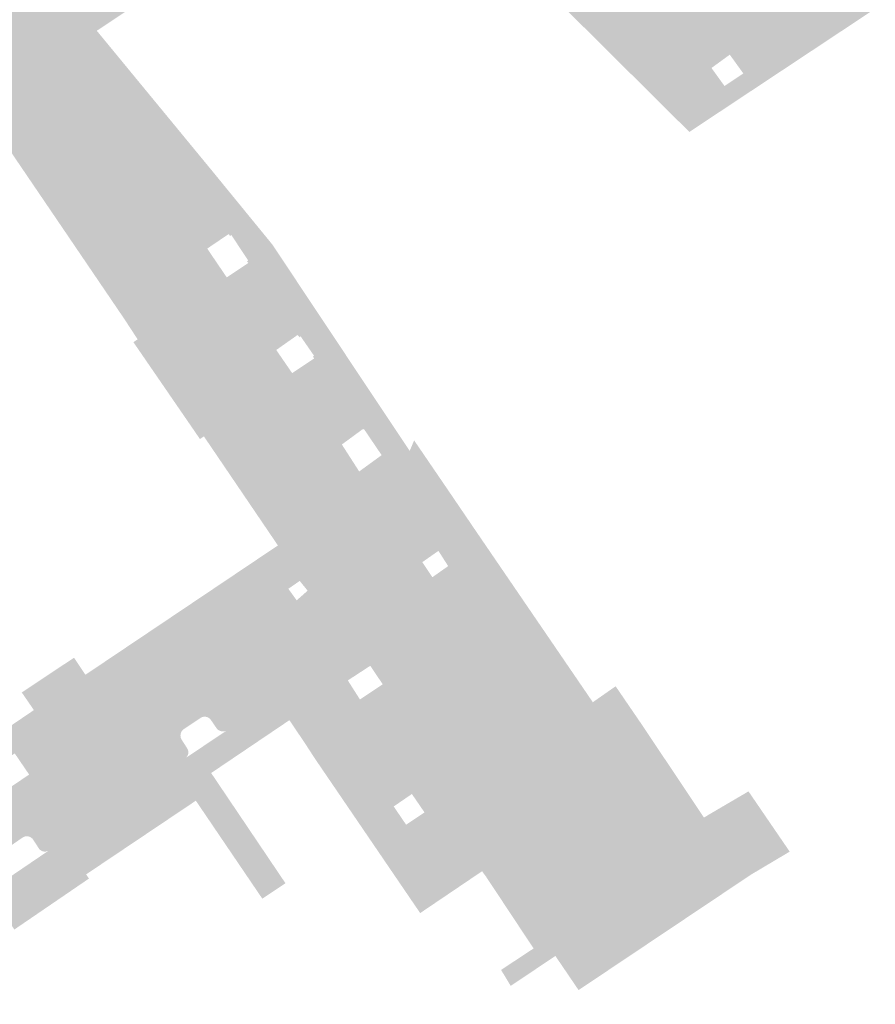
# Model space of a CAD drawing. Header units: inches. Extents: x 83502 to 84837, y 445986 to 447217.
# Tile 27 of 44: x 83977 to 84034, y 446773 to 446839. Entities that reach past the tile are written whole.
import ezdxf

# ---------------------------------------------------------------- set-up
doc = ezdxf.new("R2010")
doc.units = ezdxf.units.IN
doc.header["$MEASUREMENT"] = 0

msp = doc.modelspace()

# ---------------------------------------------------------------- hatches: boundary and pattern name
for points in [[(84017.698, 446863.499), (84021.97, 446857.377), (84021.363, 446856.944), (84022.206, 446855.688), (84022.838, 446856.134), (84027.309, 446849.726), (84026.65, 446849.283), (84027.512, 446848.048), (84028.154, 446848.515), (84032.621, 446842.113), (84031.908, 446841.648), (84032.783, 446840.413), (84033.468, 446840.899), (84034.224, 446839.816), (84025.588, 446834.092), (84024.859, 446835.138), (84025.324, 446835.449), (84024.413, 446836.714), (84023.98, 446836.399), (84019.521, 446842.795), (84019.993, 446843.123), (84019.154, 446844.33), (84018.678, 446844.004), (84017.597, 446845.555), (84017.98, 446845.491), (84018.443, 446845.457), (84018.908, 446845.464), (84019.37, 446845.513), (84019.826, 446845.604), (84020.272, 446845.736), (84026.625, 446836.465), (84031.283, 446839.576), (84029.448, 446842.256), (84029.594, 446842.478), (84029.721, 446842.711), (84029.83, 446842.953), (84029.919, 446843.203), (84029.988, 446843.459), (84030.037, 446843.72), (84030.064, 446843.983), (84030.071, 446844.248), (84030.057, 446844.513), (84030.022, 446844.776), (84029.959, 446844.924), (84029.884, 446845.067), (84029.798, 446845.202), (84029.699, 446845.33), (84029.591, 446845.449), (84029.473, 446845.558), (84029.345, 446845.657), (84029.21, 446845.745), (84029.068, 446845.82), (84028.92, 446845.884), (84028.767, 446845.934), (84028.61, 446845.971), (84028.451, 446845.995), (84028.291, 446846.005), (84028.13, 446846.002), (84027.97, 446845.984), (84027.812, 446845.953), (84027.657, 446845.909), (84027.507, 446845.852), (84027.362, 446845.782), (84027.223, 446845.7), (84027.092, 446845.607), (84019.804, 446856.165), (84018.157, 446855.073), (84018.159, 446855.147), (84018.153, 446855.222), (84018.142, 446855.295), (84018.123, 446855.368), (84018.098, 446855.438), (84018.067, 446855.506), (84018.03, 446855.57), (84017.987, 446855.631), (84017.939, 446855.688), (84017.886, 446855.74), (84017.829, 446855.787), (84017.767, 446855.829), (84017.702, 446855.865), (84017.634, 446855.896), (84017.564, 446855.919), (84017.492, 446855.937), (84017.418, 446855.948), (84017.344, 446855.952), (84017.284, 446855.956), (84017.194, 446855.954), (84017.075, 446855.932), (84016.962, 446855.89), (84016.858, 446855.83), (84016.765, 446855.753), (84016.686, 446855.662), (84016.624, 446855.559), (84016.58, 446855.447), (84016.555, 446855.329), (84016.551, 446855.239), (84016.52, 446855.033), (84016.502, 446854.825), (84016.496, 446854.617), (84016.503, 446854.408), (84016.522, 446854.2), (84016.554, 446853.994), (84015.253, 446853.08), (84017.472, 446849.849), (84017.287, 446849.78), (84017.109, 446849.695), (84016.939, 446849.595), (84016.779, 446849.481), (84016.628, 446849.353), (84016.49, 446849.213), (84016.364, 446849.061), (84016.252, 446848.899), (84016.154, 446848.728), (84016.071, 446848.549), (84016.004, 446848.364), (84015.954, 446848.173), (84015.917, 446847.965), (84014.22, 446850.4), (84014.765, 446850.773), (84013.923, 446851.999), (84013.365, 446851.627), (84009.863, 446856.651), (84014.565, 446859.765), (84014.391, 446860.032), (84009.683, 446856.909), (84009.067, 446857.793), (84009.644, 446858.189), (84008.813, 446859.428), (84008.209, 446859.024), (84005.035, 446863.578), (84005.622, 446863.983), (84004.816, 446865.225), (84012.228, 446870.148), (84013.07, 446868.879), (84013.667, 446869.277), (84016.107, 446865.78), (84012.349, 446862.681), (84012.553, 446862.437), (84016.292, 446865.516), (84016.832, 446864.741), (84016.223, 446864.343), (84017.042, 446863.077), (84017.698, 446863.499)], [(84003.645, 446852.898), (83993.086, 446845.875), (83981.741, 446838.326), (83980.445, 446837.464), (83978.593, 446840.306), (83980.519, 446841.589), (83980.467, 446841.717), (83981.291, 446842.256), (83983.328, 446843.609), (83984.371, 446842.075), (84002.609, 446854.178), (84001.56, 446855.74), (84006.36, 446858.912), (84008.363, 446856.034), (84005.146, 446853.899), (84004.484, 446853.457), (84003.645, 446852.898), (84003.645, 446852.898)], [(84009.863, 446856.651), (84013.365, 446851.627), (84012.698, 446851.181), (84013.529, 446849.928), (84014.22, 446850.4), (84015.918, 446847.964), (84015.903, 446847.782), (84015.903, 446847.585), (84015.92, 446847.389), (84015.954, 446847.195), (84016.005, 446847.004), (84016.072, 446846.819), (84016.155, 446846.64), (84016.239, 446846.481), (84016.337, 446846.33), (84016.449, 446846.189), (84016.574, 446846.059), (84016.71, 446845.941), (84016.857, 446845.836), (84017.013, 446845.746), (84017.177, 446845.671), (84017.347, 446845.611), (84017.522, 446845.568), (84017.597, 446845.555), (84018.678, 446844.004), (84017.967, 446843.517), (84018.775, 446842.277), (84019.521, 446842.795), (84023.98, 446836.399), (84023.179, 446835.817), (84024.057, 446834.603), (84024.859, 446835.138), (84025.588, 446834.092), (84024.115, 446833.116), (84015.966, 446844.941), (84011.353, 446841.765), (84011.005, 446841.536), (84009.876, 446843.18), (84011.538, 446844.294), (84011.523, 446844.309), (84012.331, 446844.857), (84014.849, 446846.563), (84008.543, 446855.777), (84009.863, 446856.651)], [(84017.472, 446849.849), (84015.253, 446853.08), (84016.554, 446853.994), (84016.522, 446854.2), (84016.503, 446854.408), (84016.496, 446854.617), (84016.502, 446854.825), (84016.52, 446855.033), (84016.551, 446855.239), (84016.553, 446855.299), (84016.561, 446855.359), (84016.573, 446855.417), (84016.591, 446855.475), (84016.613, 446855.531), (84016.639, 446855.585), (84016.671, 446855.636), (84016.706, 446855.684), (84016.745, 446855.73), (84016.788, 446855.772), (84016.834, 446855.81), (84016.884, 446855.845), (84016.936, 446855.875), (84016.99, 446855.9), (84017.047, 446855.921), (84017.105, 446855.937), (84017.164, 446855.949), (84017.224, 446855.955), (84017.284, 446855.956), (84017.344, 446855.952), (84017.418, 446855.948), (84017.492, 446855.937), (84017.564, 446855.919), (84017.634, 446855.896), (84017.702, 446855.865), (84017.767, 446855.829), (84017.829, 446855.787), (84017.886, 446855.74), (84017.939, 446855.688), (84017.987, 446855.631), (84018.03, 446855.57), (84018.067, 446855.506), (84018.098, 446855.438), (84018.123, 446855.368), (84018.142, 446855.295), (84018.153, 446855.222), (84018.159, 446855.147), (84018.157, 446855.073), (84019.804, 446856.165), (84027.092, 446845.607), (84027.223, 446845.7), (84027.362, 446845.782), (84027.507, 446845.852), (84027.657, 446845.909), (84027.812, 446845.953), (84027.97, 446845.984), (84028.13, 446846.002), (84028.291, 446846.005), (84028.451, 446845.995), (84028.61, 446845.971), (84028.767, 446845.934), (84028.92, 446845.884), (84029.068, 446845.82), (84029.21, 446845.745), (84029.345, 446845.657), (84029.473, 446845.558), (84029.591, 446845.449), (84029.699, 446845.33), (84029.798, 446845.202), (84029.884, 446845.067), (84029.959, 446844.924), (84030.022, 446844.776), (84030.057, 446844.513), (84030.071, 446844.248), (84030.064, 446843.983), (84030.037, 446843.72), (84029.988, 446843.459), (84029.919, 446843.203), (84029.83, 446842.953), (84029.721, 446842.711), (84029.594, 446842.478), (84029.448, 446842.256), (84031.283, 446839.576), (84026.625, 446836.465), (84020.272, 446845.736), (84019.826, 446845.604), (84019.37, 446845.513), (84018.908, 446845.464), (84018.443, 446845.457), (84017.98, 446845.491), (84017.522, 446845.568), (84017.347, 446845.611), (84017.177, 446845.671), (84017.013, 446845.746), (84016.857, 446845.836), (84016.71, 446845.941), (84016.574, 446846.059), (84016.449, 446846.189), (84016.337, 446846.33), (84016.239, 446846.481), (84016.155, 446846.64), (84016.072, 446846.819), (84016.005, 446847.004), (84015.954, 446847.195), (84015.92, 446847.389), (84015.903, 446847.585), (84015.903, 446847.782), (84015.92, 446847.979), (84015.954, 446848.173), (84016.004, 446848.364), (84016.071, 446848.549), (84016.154, 446848.728), (84016.252, 446848.899), (84016.364, 446849.061), (84016.49, 446849.213), (84016.628, 446849.353), (84016.779, 446849.481), (84016.939, 446849.595), (84017.109, 446849.695), (84017.287, 446849.78), (84017.472, 446849.849), (84017.472, 446849.849)], [(83980.833, 446835.799), (83977.832, 446833.879), (83977.399, 446834.606), (83977.252, 446834.779), (83974.173, 446832.772), (83971.277, 446830.809), (83970.123, 446832.482), (83969.997, 446832.4), (83969.437, 446833.258), (83969.416, 446833.293), (83969.397, 446833.329), (83969.382, 446833.367), (83969.37, 446833.406), (83969.361, 446833.446), (83969.356, 446833.487), (83969.354, 446833.528), (83969.356, 446833.568), (83969.361, 446833.609), (83969.37, 446833.649), (83969.382, 446833.688), (83969.397, 446833.726), (83969.415, 446833.763), (83969.436, 446833.797), (83969.461, 446833.83), (83969.488, 446833.861), (83969.517, 446833.889), (83969.549, 446833.915), (83969.159, 446833.649), (83967.162, 446836.625), (83967.489, 446836.847), (83967.983, 446837.195), (83967.446, 446838.107), (83966.545, 446837.508), (83966.306, 446837.874), (83964.083, 446841.18), (83967.1, 446843.192), (83967.471, 446843.409), (83967.031, 446844.371), (83967.167, 446844.424), (83966.795, 446845.017), (83969.359, 446846.692), (83969.733, 446846.1), (83972.482, 446847.815), (83973.169, 446846.728), (83973.9, 446847.21), (83976.362, 446843.531), (83978.308, 446844.861), (83978.388, 446844.745), (83979.197, 446845.282), (83981.291, 446842.256), (83980.467, 446841.717), (83980.519, 446841.589), (83978.593, 446840.306), (83980.445, 446837.464), (83980.81, 446836.903), (83980.292, 446836.591), (83980.833, 446835.799), (83980.833, 446835.799)], [(84015.966, 446844.941), (84024.115, 446833.116), (84021.69, 446831.503), (84011.353, 446841.765), (84015.966, 446844.941), (84015.966, 446844.941)], [(83993.58, 446823.911), (84000.873, 446812.949), (84002.834, 446810.005), (84003.135, 446810.716), (84005.38, 446807.427), (84006.477, 446805.813), (84003.005, 446803.496), (84000.428, 446807.218), (83999.799, 446808.082), (83999.43, 446808.622), (84000.944, 446809.721), (83999.755, 446811.474), (83999.654, 446811.463), (83996.39, 446816.236), (83996.319, 446816.37), (83996.383, 446816.427), (83995.479, 446817.732), (83995.406, 446817.669), (83995.28, 446817.824), (83991.954, 446822.673), (83991.865, 446822.784), (83991.944, 446822.847), (83990.808, 446824.562), (83990.723, 446824.495), (83990.634, 446824.625), (83986.762, 446830.263), (83985.316, 446829.27), (83980.833, 446835.799), (83980.292, 446836.591), (83980.81, 446836.903), (83980.445, 446837.464), (83981.741, 446838.326), (83989.527, 446828.87), (83993.58, 446823.911), (83993.58, 446823.911)], [(83990.504, 446821.701), (83993.839, 446816.809), (83994.911, 446815.251), (83998.263, 446810.439), (83999.43, 446808.622), (83999.799, 446808.082), (83997.085, 446806.207), (83996.995, 446806.335), (83987.334, 446820.019), (83986.203, 446821.594), (83978.065, 446833.528), (83977.832, 446833.879), (83980.833, 446835.799), (83985.316, 446829.27), (83989.186, 446823.642), (83990.504, 446821.701), (83990.504, 446821.701)], [(83985.865, 446819.019), (83994.809, 446805.92), (83994.844, 446805.886), (83994.882, 446805.855), (83994.923, 446805.828), (83994.966, 446805.804), (83995.011, 446805.784), (83995.057, 446805.768), (83995.105, 446805.756), (83995.153, 446805.748), (83995.202, 446805.744), (83995.251, 446805.745), (83995.3, 446805.75), (83995.348, 446805.759), (83995.395, 446805.772), (83995.441, 446805.79), (83995.485, 446805.811), (83995.527, 446805.836), (83996.314, 446806.267), (83996.337, 446806.298), (83996.363, 446806.328), (83996.391, 446806.355), (83996.422, 446806.379), (83996.455, 446806.4), (83996.489, 446806.419), (83996.525, 446806.434), (83996.562, 446806.447), (83996.6, 446806.456), (83996.639, 446806.461), (83996.678, 446806.463), (83996.717, 446806.462), (83996.756, 446806.457), (83996.794, 446806.449), (83996.831, 446806.438), (83996.867, 446806.423), (83996.902, 446806.405), (83996.935, 446806.385), (83996.966, 446806.361), (83996.995, 446806.335), (83997.085, 446806.207), (83997.584, 446805.284), (83997.731, 446804.988), (83997.85, 446804.68), (83997.942, 446804.363), (83998.005, 446804.039), (83998.039, 446803.71), (83998.043, 446803.38), (83998.018, 446803.05), (83997.963, 446802.724), (83997.867, 446802.354), (83997.736, 446801.995), (83997.571, 446801.65), (83997.374, 446801.323), (83997.146, 446801.016), (83996.89, 446800.732), (83996.608, 446800.474), (83996.303, 446800.244), (83996.265, 446800.216), (83993.951, 446803.635), (83988.961, 446810.987), (83988.695, 446810.807), (83984.21, 446817.335), (83984.493, 446817.529), (83983.602, 446818.893), (83979.144, 446825.456), (83974.173, 446832.772), (83977.252, 446834.779), (83977.399, 446834.606), (83977.832, 446833.879), (83978.065, 446833.528), (83978.087, 446833.491), (83978.106, 446833.452), (83978.122, 446833.411), (83978.134, 446833.37), (83978.143, 446833.327), (83978.148, 446833.284), (83978.15, 446833.24), (83978.148, 446833.197), (83978.142, 446833.154), (83978.132, 446833.11), (83978.118, 446833.066), (83978.101, 446833.025), (83978.08, 446832.984), (83978.055, 446832.946), (83978.028, 446832.91), (83977.997, 446832.877), (83977.963, 446832.846), (83977.927, 446832.819), (83977.277, 446832.389), (83977.244, 446832.356), (83977.213, 446832.321), (83977.185, 446832.283), (83977.161, 446832.243), (83977.14, 446832.202), (83977.122, 446832.158), (83977.108, 446832.114), (83977.098, 446832.068), (83977.092, 446832.022), (83977.089, 446831.975), (83977.09, 446831.928), (83977.095, 446831.881), (83977.104, 446831.835), (83977.117, 446831.79), (83977.133, 446831.746), (83977.153, 446831.704), (83984.757, 446820.622), (83986.203, 446821.594), (83987.334, 446820.019), (83985.865, 446819.019), (83985.865, 446819.019)], [(83978.065, 446833.528), (83986.203, 446821.594), (83984.757, 446820.622), (83977.153, 446831.704), (83977.133, 446831.746), (83977.117, 446831.79), (83977.104, 446831.835), (83977.095, 446831.881), (83977.09, 446831.928), (83977.089, 446831.975), (83977.092, 446832.022), (83977.098, 446832.068), (83977.108, 446832.114), (83977.122, 446832.158), (83977.14, 446832.202), (83977.161, 446832.243), (83977.185, 446832.283), (83977.213, 446832.321), (83977.244, 446832.356), (83977.277, 446832.389), (83977.927, 446832.819), (83977.963, 446832.846), (83977.997, 446832.877), (83978.028, 446832.91), (83978.055, 446832.946), (83978.08, 446832.984), (83978.101, 446833.025), (83978.118, 446833.066), (83978.132, 446833.11), (83978.142, 446833.154), (83978.148, 446833.197), (83978.15, 446833.24), (83978.148, 446833.284), (83978.143, 446833.327), (83978.134, 446833.37), (83978.122, 446833.411), (83978.106, 446833.452), (83978.087, 446833.491), (83978.065, 446833.528), (83978.065, 446833.528)], [(83985.316, 446829.27), (83986.762, 446830.263), (83990.634, 446824.625), (83989.186, 446823.642), (83985.316, 446829.27), (83985.316, 446829.27)], [(83991.954, 446822.673), (83995.28, 446817.824), (83993.839, 446816.809), (83990.504, 446821.701), (83991.954, 446822.673), (83991.954, 446822.673)], [(83987.334, 446820.019), (83996.995, 446806.335), (83996.966, 446806.361), (83996.935, 446806.385), (83996.902, 446806.405), (83996.867, 446806.423), (83996.831, 446806.438), (83996.794, 446806.449), (83996.756, 446806.457), (83996.717, 446806.462), (83996.678, 446806.463), (83996.639, 446806.461), (83996.6, 446806.456), (83996.562, 446806.447), (83996.525, 446806.434), (83996.489, 446806.419), (83996.455, 446806.4), (83996.422, 446806.379), (83996.391, 446806.355), (83996.363, 446806.328), (83996.337, 446806.298), (83996.314, 446806.267), (83995.527, 446805.836), (83995.485, 446805.811), (83995.441, 446805.79), (83995.395, 446805.772), (83995.348, 446805.759), (83995.3, 446805.75), (83995.251, 446805.745), (83995.202, 446805.744), (83995.153, 446805.748), (83995.105, 446805.756), (83995.057, 446805.768), (83995.011, 446805.784), (83994.966, 446805.804), (83994.923, 446805.828), (83994.882, 446805.855), (83994.844, 446805.886), (83994.809, 446805.92), (83985.865, 446819.019), (83987.334, 446820.019), (83987.334, 446820.019)], [(83996.39, 446816.236), (83999.654, 446811.463), (83998.263, 446810.439), (83994.911, 446815.251), (83996.39, 446816.236), (83996.39, 446816.236)], [(84004.362, 446801.493), (84006.77, 446797.949), (84003.657, 446795.771), (84002.993, 446796.175), (84002.293, 446796.514), (84001.564, 446796.784), (84000.813, 446796.983), (84000, 446797.114), (83999.178, 446797.162), (83998.356, 446797.127), (83998.288, 446797.12), (83998.22, 446797.113), (83998.152, 446797.105), (83998.085, 446797.096), (83998.017, 446797.087), (83997.95, 446797.077), (83997.774, 446797.047), (83997.598, 446797.013), (83997.423, 446796.976), (83997.249, 446796.935), (83997.075, 446796.89), (83996.903, 446796.841), (83995.01, 446799.655), (83995.086, 446799.645), (83995.163, 446799.641), (83995.239, 446799.643), (83995.316, 446799.651), (83995.391, 446799.666), (83995.465, 446799.687), (83995.537, 446799.713), (83995.606, 446799.746), (83995.673, 446799.784), (83995.736, 446799.827), (83995.98, 446800.006), (83996.265, 446800.216), (83996.303, 446800.244), (83996.608, 446800.474), (83996.89, 446800.732), (83997.146, 446801.016), (83997.374, 446801.323), (83997.571, 446801.65), (83997.736, 446801.995), (83997.867, 446802.354), (83997.963, 446802.724), (83998.018, 446803.05), (83998.043, 446803.38), (83998.039, 446803.71), (83998.005, 446804.039), (83997.942, 446804.363), (83997.85, 446804.68), (83997.731, 446804.988), (83997.584, 446805.284), (83997.085, 446806.207), (83999.799, 446808.082), (84000.428, 446807.218), (84003.005, 446803.496), (84003.688, 446802.51), (84004.362, 446801.493), (84004.362, 446801.493)], [(84025.846, 446781.449), (84022.654, 446779.312), (84020.445, 446777.833), (84018.898, 446780.108), (84018.221, 446781.094), (84016.848, 446783.108), (84015.728, 446784.75), (84014.291, 446786.858), (84013.451, 446788.117), (84008.694, 446795.124), (84008.008, 446796.13), (84007.622, 446796.698), (84007.277, 446797.205), (84006.77, 446797.949), (84004.362, 446801.493), (84005.429, 446802.243), (84004.772, 446803.269), (84003.688, 446802.51), (84003.005, 446803.496), (84006.477, 446805.813), (84007.236, 446804.696), (84015.18, 446793.069), (84016.718, 446794.143), (84018.49, 446791.552), (84022.675, 446785.292), (84022.941, 446785.457), (84024.642, 446782.969), (84027.367, 446784.584), (84028.452, 446782.998), (84025.846, 446781.449)], [(83993.951, 446803.635), (83995.794, 446800.913), (83995.726, 446800.867), (83995.421, 446801.243), (83994.655, 446800.713), (83994.932, 446800.329), (83994.439, 446799.996), (83994.427, 446800.007), (83994.404, 446800.032), (83994.383, 446800.058), (83994.364, 446800.086), (83994.347, 446800.115), (83993.79, 446800.959), (83993.754, 446800.993), (83993.714, 446801.023), (83993.673, 446801.05), (83993.628, 446801.073), (83993.582, 446801.092), (83993.535, 446801.107), (83993.486, 446801.118), (83993.437, 446801.124), (83993.387, 446801.126), (83993.338, 446801.123), (83993.289, 446801.116), (83993.24, 446801.104), (83993.193, 446801.089), (83993.148, 446801.069), (83993.104, 446801.045), (83993.063, 446801.017), (83988.926, 446798.224), (83988.892, 446798.198), (83988.86, 446798.169), (83988.83, 446798.137), (83988.803, 446798.103), (83988.78, 446798.067), (83988.759, 446798.029), (83988.741, 446797.99), (83988.727, 446797.949), (83988.716, 446797.907), (83988.709, 446797.864), (83988.705, 446797.821), (83988.705, 446797.778), (83988.708, 446797.735), (83988.715, 446797.692), (83988.725, 446797.65), (83988.739, 446797.609), (83988.757, 446797.569), (83988.777, 446797.531), (83989.19, 446796.925), (83989.211, 446796.891), (83989.23, 446796.855), (83989.245, 446796.818), (83989.257, 446796.78), (83989.265, 446796.741), (83989.271, 446796.701), (83989.272, 446796.661), (83989.27, 446796.621), (83989.265, 446796.581), (83989.256, 446796.542), (83989.244, 446796.505), (83989.229, 446796.468), (83989.211, 446796.433), (83989.19, 446796.399), (83989.166, 446796.368), (83989.139, 446796.338), (83989.11, 446796.311), (83989.079, 446796.287), (83989.04, 446796.266), (83989, 446796.249), (83988.958, 446796.236), (83988.915, 446796.226), (83988.872, 446796.22), (83988.828, 446796.217), (83988.784, 446796.219), (83988.74, 446796.224), (83988.697, 446796.233), (83988.654, 446796.246), (83988.613, 446796.263), (83988.574, 446796.283), (83988.536, 446796.306), (83988.501, 446796.333), (83988.468, 446796.363), (83988.438, 446796.395), (83988.027, 446797.014), (83988, 446797.048), (83987.971, 446797.08), (83987.938, 446797.11), (83987.904, 446797.136), (83987.867, 446797.16), (83987.829, 446797.18), (83987.789, 446797.197), (83987.747, 446797.211), (83987.705, 446797.221), (83987.662, 446797.228), (83987.618, 446797.23), (83987.575, 446797.23), (83987.531, 446797.225), (83987.488, 446797.217), (83987.446, 446797.206), (83987.405, 446797.19), (83987.366, 446797.172), (83987.328, 446797.15), (83978.251, 446790.977), (83978.219, 446790.96), (83978.189, 446790.94), (83978.161, 446790.917), (83978.135, 446790.892), (83978.111, 446790.866), (83978.089, 446790.837), (83978.07, 446790.807), (83978.053, 446790.775), (83978.039, 446790.741), (83978.028, 446790.707), (83978.02, 446790.672), (83978.015, 446790.636), (83978.012, 446790.6), (83978.013, 446790.564), (83978.017, 446790.528), (83978.024, 446790.493), (83978.033, 446790.458), (83978.046, 446790.424), (83978.061, 446790.392), (83978.079, 446790.36), (83978.1, 446790.331), (83978.123, 446790.303), (83978.527, 446789.714), (83978.549, 446789.677), (83978.569, 446789.639), (83978.585, 446789.599), (83978.597, 446789.559), (83978.606, 446789.517), (83978.612, 446789.474), (83978.614, 446789.431), (83978.612, 446789.389), (83978.607, 446789.346), (83978.598, 446789.304), (83978.586, 446789.263), (83978.57, 446789.223), (83978.551, 446789.185), (83978.529, 446789.148), (83978.504, 446789.114), (83978.476, 446789.081), (83978.446, 446789.051), (83978.413, 446789.024), (83977.18, 446788.192), (83976.207, 446789.621), (83974.5, 446788.466), (83953.004, 446773.887), (83952.967, 446773.855), (83952.932, 446773.82), (83952.901, 446773.782), (83952.874, 446773.742), (83952.85, 446773.698), (83952.83, 446773.653), (83952.815, 446773.607), (83952.804, 446773.559), (83952.797, 446773.51), (83952.795, 446773.462), (83952.797, 446773.413), (83952.804, 446773.364), (83952.815, 446773.316), (83952.831, 446773.27), (83952.85, 446773.225), (83952.874, 446773.182), (83953.254, 446772.612), (83953.276, 446772.578), (83953.295, 446772.543), (83953.312, 446772.506), (83953.325, 446772.468), (83953.335, 446772.429), (83953.341, 446772.389), (83953.345, 446772.349), (83953.344, 446772.309), (83953.341, 446772.269), (83953.334, 446772.229), (83953.324, 446772.19), (83953.311, 446772.152), (83953.294, 446772.116), (83953.275, 446772.08), (83953.253, 446772.047), (83953.228, 446772.015), (83953.2, 446771.986), (83953.17, 446771.959), (83952.572, 446771.558), (83952.273, 446771.357), (83951.667, 446770.951), (83951.123, 446770.586), (83951.085, 446770.563), (83951.045, 446770.544), (83951.004, 446770.529), (83950.962, 446770.517), (83950.918, 446770.51), (83950.874, 446770.506), (83950.83, 446770.506), (83950.786, 446770.511), (83950.743, 446770.519), (83950.701, 446770.531), (83950.66, 446770.547), (83950.62, 446770.567), (83950.583, 446770.59), (83950.547, 446770.616), (83950.514, 446770.646), (83950.485, 446770.678), (83950.458, 446770.713), (83950.434, 446770.75), (83950.066, 446771.316), (83950.038, 446771.349), (83950.008, 446771.38), (83949.975, 446771.408), (83949.939, 446771.433), (83949.902, 446771.454), (83949.863, 446771.472), (83949.822, 446771.486), (83949.78, 446771.496), (83949.737, 446771.503), (83949.694, 446771.506), (83949.65, 446771.504), (83949.607, 446771.499), (83949.565, 446771.49), (83949.524, 446771.477), (83949.484, 446771.461), (83949.445, 446771.44), (83949.409, 446771.417), (83949.375, 446771.39), (83945.202, 446768.599), (83945.169, 446768.571), (83945.139, 446768.54), (83945.111, 446768.507), (83945.087, 446768.471), (83945.065, 446768.434), (83945.047, 446768.395), (83945.031, 446768.354), (83945.02, 446768.312), (83945.012, 446768.27), (83945.008, 446768.227), (83945.007, 446768.184), (83945.01, 446768.14), (83945.017, 446768.097), (83945.027, 446768.055), (83945.041, 446768.014), (83945.058, 446767.974), (83945.078, 446767.936), (83945.102, 446767.9), (83945.477, 446767.315), (83945.497, 446767.273), (83945.514, 446767.229), (83945.526, 446767.184), (83945.534, 446767.137), (83945.538, 446767.091), (83945.538, 446767.044), (83945.534, 446766.997), (83945.525, 446766.951), (83945.512, 446766.906), (83945.496, 446766.862), (83945.475, 446766.82), (83945.451, 446766.78), (83945.423, 446766.742), (83945.392, 446766.707), (83945.358, 446766.675), (83945.321, 446766.646), (83943.421, 446765.317), (83943.383, 446765.296), (83943.343, 446765.278), (83943.302, 446765.263), (83943.259, 446765.252), (83943.216, 446765.245), (83943.172, 446765.241), (83943.129, 446765.241), (83943.085, 446765.245), (83943.042, 446765.253), (83943, 446765.264), (83942.959, 446765.279), (83942.919, 446765.297), (83942.881, 446765.319), (83942.845, 446765.344), (83942.811, 446765.372), (83942.78, 446765.402), (83942.752, 446765.436), (83942.726, 446765.471), (83942.333, 446766.037), (83942.31, 446766.073), (83942.284, 446766.107), (83942.255, 446766.138), (83942.223, 446766.167), (83942.189, 446766.192), (83942.152, 446766.214), (83942.114, 446766.233), (83942.074, 446766.248), (83942.033, 446766.26), (83941.991, 446766.268), (83941.949, 446766.272), (83941.906, 446766.272), (83941.864, 446766.268), (83941.822, 446766.26), (83941.781, 446766.249), (83941.741, 446766.234), (83941.702, 446766.215), (83941.666, 446766.193), (83937.509, 446763.374), (83937.475, 446763.351), (83937.444, 446763.325), (83937.414, 446763.296), (83937.388, 446763.265), (83937.364, 446763.232), (83937.342, 446763.197), (83937.324, 446763.16), (83937.31, 446763.122), (83937.298, 446763.082), (83937.29, 446763.042), (83937.285, 446763.001), (83937.284, 446762.96), (83937.287, 446762.919), (83937.292, 446762.879), (83937.302, 446762.839), (83937.314, 446762.8), (83937.33, 446762.762), (83937.349, 446762.726), (83937.371, 446762.692), (83937.396, 446762.659), (83937.744, 446762.153), (83937.768, 446762.114), (83937.788, 446762.074), (83937.805, 446762.031), (83937.819, 446761.988), (83937.828, 446761.943), (83937.834, 446761.898), (83937.836, 446761.853), (83937.835, 446761.807), (83937.829, 446761.762), (83937.82, 446761.717), (83937.807, 446761.674), (83937.79, 446761.632), (83937.77, 446761.591), (83937.746, 446761.552), (83937.719, 446761.515), (83937.69, 446761.481), (83937.657, 446761.449), (83937.622, 446761.42), (83937.539, 446761.364), (83937.003, 446760.996), (83936.648, 446760.753), (83935.972, 446760.29), (83935.614, 446760.045), (83935.325, 446759.847), (83934.731, 446759.44), (83934.689, 446759.417), (83934.645, 446759.398), (83934.599, 446759.383), (83934.552, 446759.372), (83934.505, 446759.365), (83934.457, 446759.362), (83934.409, 446759.364), (83934.361, 446759.37), (83934.314, 446759.38), (83934.268, 446759.395), (83934.224, 446759.413), (83934.181, 446759.436), (83934.141, 446759.462), (83934.103, 446759.491), (83934.068, 446759.524), (83934.036, 446759.56), (83933.611, 446760.15), (83933.584, 446760.184), (83933.555, 446760.216), (83933.523, 446760.246), (83933.489, 446760.272), (83933.453, 446760.296), (83933.414, 446760.316), (83933.374, 446760.333), (83933.333, 446760.347), (83933.291, 446760.357), (83933.248, 446760.364), (83933.205, 446760.366), (83933.161, 446760.365), (83933.118, 446760.361), (83933.075, 446760.353), (83933.033, 446760.341), (83932.993, 446760.326), (83932.954, 446760.307), (83932.916, 446760.285), (83915.684, 446748.599), (83915.648, 446748.575), (83915.615, 446748.547), (83915.584, 446748.517), (83915.555, 446748.484), (83915.53, 446748.449), (83915.508, 446748.412), (83915.489, 446748.373), (83915.473, 446748.333), (83915.461, 446748.291), (83915.453, 446748.248), (83915.448, 446748.205), (83915.447, 446748.162), (83915.449, 446748.119), (83915.456, 446748.076), (83915.466, 446748.033), (83915.479, 446747.992), (83915.496, 446747.952), (83915.517, 446747.914), (83915.932, 446747.284), (83915.954, 446747.25), (83915.973, 446747.214), (83915.989, 446747.176), (83916.002, 446747.137), (83916.012, 446747.098), (83916.018, 446747.057), (83916.02, 446747.016), (83916.019, 446746.976), (83916.015, 446746.935), (83916.007, 446746.895), (83915.996, 446746.855), (83915.981, 446746.817), (83915.963, 446746.78), (83915.942, 446746.745), (83915.919, 446746.711), (83915.892, 446746.68), (83915.863, 446746.651), (83915.831, 446746.625), (83915.797, 446746.605), (83915.761, 446746.588), (83915.723, 446746.574), (83915.685, 446746.564), (83915.646, 446746.557), (83915.606, 446746.553), (83915.567, 446746.553), (83915.527, 446746.556), (83915.488, 446746.563), (83915.45, 446746.573), (83915.412, 446746.586), (83915.376, 446746.603), (83915.342, 446746.622), (83915.309, 446746.645), (83915.278, 446746.67), (83915.25, 446746.698), (83915.224, 446746.728), (83915.201, 446746.76), (83914.771, 446747.384), (83914.746, 446747.419), (83914.719, 446747.451), (83914.688, 446747.481), (83914.656, 446747.508), (83914.621, 446747.532), (83914.584, 446747.554), (83914.545, 446747.572), (83914.505, 446747.586), (83914.464, 446747.597), (83914.422, 446747.604), (83914.379, 446747.608), (83914.337, 446747.608), (83914.294, 446747.605), (83914.252, 446747.597), (83914.211, 446747.586), (83914.171, 446747.572), (83914.132, 446747.554), (83914.095, 446747.533), (83909.942, 446744.69), (83909.907, 446744.657), (83909.875, 446744.621), (83909.847, 446744.582), (83909.822, 446744.54), (83909.801, 446744.497), (83909.784, 446744.452), (83909.771, 446744.405), (83909.763, 446744.358), (83909.759, 446744.31), (83909.759, 446744.262), (83909.764, 446744.214), (83909.773, 446744.167), (83909.786, 446744.121), (83909.803, 446744.076), (83909.825, 446744.033), (83909.85, 446743.992), (83910.21, 446743.436), (83910.233, 446743.4), (83910.253, 446743.363), (83910.269, 446743.324), (83910.282, 446743.284), (83910.292, 446743.242), (83910.298, 446743.201), (83910.301, 446743.158), (83910.3, 446743.116), (83910.295, 446743.074), (83910.287, 446743.033), (83910.275, 446742.992), (83910.26, 446742.952), (83910.242, 446742.914), (83910.221, 446742.878), (83910.196, 446742.843), (83910.169, 446742.811), (83910.139, 446742.781), (83910.107, 446742.754), (83909.33, 446743.873), (83908.346, 446743.198), (83909.099, 446742.074), (83906.378, 446740.204), (83905.6, 446741.33), (83904.595, 446740.657), (83905.354, 446739.521), (83904.927, 446739.233), (83904.617, 446739.026), (83904.294, 446738.838), (83903.961, 446738.67), (83903.618, 446738.523), (83903.267, 446738.397), (83902.909, 446738.292), (83899.87, 446742.832), (83907.278, 446747.78), (83907.088, 446748.066), (83913.278, 446752.265), (83914.811, 446750.017), (83918.763, 446752.696), (83922.715, 446755.374), (83926.666, 446758.053), (83930.618, 446760.732), (83934.553, 446763.399), (83934.001, 446764.209), (83937.854, 446766.82), (83941.752, 446769.462), (83945.649, 446772.103), (83949.421, 446774.658), (83949.968, 446773.851), (83953.899, 446776.519), (83957.833, 446779.189), (83961.766, 446781.859), (83965.7, 446784.529), (83969.633, 446787.198), (83973.567, 446789.868), (83977.501, 446792.538), (83976.683, 446793.726), (83980.204, 446796.066), (83980.974, 446794.919), (83987.414, 446799.244), (83993.951, 446803.635)], [(83994.477, 446799.963), (83989.079, 446796.287), (83989.11, 446796.311), (83989.139, 446796.338), (83989.166, 446796.368), (83989.19, 446796.399), (83989.211, 446796.433), (83989.229, 446796.468), (83989.244, 446796.505), (83989.256, 446796.542), (83989.265, 446796.581), (83989.27, 446796.621), (83989.272, 446796.661), (83989.271, 446796.701), (83989.265, 446796.741), (83989.257, 446796.78), (83989.245, 446796.818), (83989.23, 446796.855), (83989.211, 446796.891), (83989.19, 446796.925), (83988.777, 446797.531), (83988.757, 446797.569), (83988.739, 446797.609), (83988.725, 446797.65), (83988.715, 446797.692), (83988.708, 446797.735), (83988.705, 446797.778), (83988.705, 446797.821), (83988.709, 446797.864), (83988.716, 446797.907), (83988.727, 446797.949), (83988.741, 446797.99), (83988.759, 446798.029), (83988.78, 446798.067), (83988.803, 446798.103), (83988.83, 446798.137), (83988.86, 446798.169), (83988.892, 446798.198), (83988.926, 446798.224), (83993.063, 446801.017), (83993.104, 446801.045), (83993.148, 446801.069), (83993.193, 446801.089), (83993.24, 446801.104), (83993.289, 446801.116), (83993.338, 446801.123), (83993.387, 446801.126), (83993.437, 446801.124), (83993.486, 446801.118), (83993.535, 446801.107), (83993.582, 446801.092), (83993.628, 446801.073), (83993.673, 446801.05), (83993.714, 446801.023), (83993.754, 446800.993), (83993.79, 446800.959), (83994.347, 446800.115), (83994.364, 446800.086), (83994.383, 446800.058), (83994.404, 446800.032), (83994.427, 446800.007), (83994.451, 446799.984), (83994.477, 446799.963), (83994.477, 446799.963)], [(83994.932, 446800.329), (83995.217, 446799.934), (83995.953, 446800.587), (83995.726, 446800.867), (83995.794, 446800.913), (83996.265, 446800.216), (83995.98, 446800.006), (83995.736, 446799.827), (83995.673, 446799.784), (83995.606, 446799.746), (83995.537, 446799.713), (83995.465, 446799.687), (83995.391, 446799.666), (83995.316, 446799.651), (83995.239, 446799.643), (83995.163, 446799.641), (83995.086, 446799.645), (83995.01, 446799.655), (83994.934, 446799.673), (83994.859, 446799.698), (83994.787, 446799.729), (83994.718, 446799.765), (83994.652, 446799.807), (83994.589, 446799.854), (83994.531, 446799.906), (83994.477, 446799.963), (83994.451, 446799.984), (83994.439, 446799.996), (83994.932, 446800.329)], [(83987.578, 446791.238), (83976.773, 446783.969), (83975.78, 446783.285), (83975.193, 446782.885), (83969.405, 446778.957), (83969.348, 446778.918), (83955.394, 446769.446), (83955.28, 446769.613), (83955.251, 446769.646), (83955.22, 446769.677), (83955.186, 446769.704), (83955.15, 446769.729), (83955.112, 446769.75), (83955.073, 446769.768), (83955.031, 446769.783), (83954.989, 446769.794), (83954.946, 446769.801), (83954.903, 446769.804), (83954.859, 446769.804), (83954.816, 446769.8), (83954.773, 446769.792), (83954.731, 446769.781), (83954.69, 446769.766), (83954.65, 446769.747), (83954.613, 446769.725), (83954.577, 446769.7), (83953.17, 446771.959), (83976.313, 446787.607), (83977.18, 446788.192), (83978.413, 446789.024), (83989.079, 446796.287), (83994.477, 446799.963), (83994.531, 446799.906), (83994.589, 446799.854), (83994.652, 446799.807), (83994.718, 446799.765), (83994.787, 446799.729), (83994.859, 446799.698), (83994.934, 446799.673), (83995.01, 446799.655), (83996.903, 446796.841), (83996.521, 446796.716), (83996.146, 446796.571), (83995.779, 446796.408), (83995.42, 446796.227), (83995.072, 446796.027), (83994.733, 446795.811), (83992.776, 446794.728), (83988.746, 446792.016), (83987.578, 446791.238), (83987.578, 446791.238)], [(84017.671, 446775.976), (84005.589, 446793.793), (84005.403, 446794.048), (84005.208, 446794.295), (84005.003, 446794.535), (84004.789, 446794.767), (84004.566, 446794.99), (84004.334, 446795.204), (84004.19, 446795.319), (84004.047, 446795.436), (84003.906, 446795.555), (84003.823, 446795.626), (84003.74, 446795.698), (84003.657, 446795.771), (84006.77, 446797.949), (84007.277, 446797.205), (84007.622, 446796.698), (84008.008, 446796.13), (84008.694, 446795.124), (84013.451, 446788.117), (84014.291, 446786.858), (84015.728, 446784.75), (84016.848, 446783.108), (84018.221, 446781.094), (84018.898, 446780.108), (84020.445, 446777.833), (84017.671, 446775.976)], [(83955.616, 446765.548), (83956.153, 446764.753), (83952.473, 446762.259), (83948.401, 446759.498), (83944.543, 446756.884), (83940.751, 446754.314), (83940.203, 446755.126), (83936.257, 446752.447), (83932.307, 446749.765), (83928.358, 446747.083), (83924.408, 446744.401), (83920.458, 446741.719), (83921.976, 446739.479), (83915.673, 446735.224), (83915.47, 446735.521), (83908.077, 446730.57), (83905.284, 446734.742), (83905.462, 446735.026), (83905.653, 446735.302), (83905.857, 446735.568), (83906.073, 446735.824), (83906.301, 446736.07), (83906.541, 446736.304), (83907.552, 446734.815), (83909.121, 446735.879), (83908.11, 446737.369), (83910.866, 446739.252), (83911.897, 446737.806), (83913.698, 446739.09), (83936.66, 446754.736), (83936.697, 446754.753), (83936.733, 446754.773), (83936.767, 446754.796), (83936.798, 446754.822), (83936.827, 446754.851), (83936.854, 446754.882), (83936.877, 446754.916), (83936.898, 446754.951), (83936.915, 446754.988), (83936.929, 446755.026), (83936.94, 446755.066), (83936.947, 446755.106), (83936.951, 446755.147), (83936.951, 446755.188), (83936.947, 446755.228), (83936.94, 446755.269), (83936.929, 446755.308), (83936.915, 446755.346), (83936.898, 446755.383), (83936.877, 446755.419), (83936.853, 446755.452), (83936.827, 446755.483), (83936.345, 446756.186), (83936.314, 446756.214), (83936.287, 446756.244), (83936.262, 446756.277), (83936.241, 446756.312), (83936.223, 446756.349), (83936.209, 446756.387), (83936.199, 446756.427), (83936.193, 446756.467), (83936.176, 446756.556), (83936.167, 446756.646), (83936.166, 446756.737), (83936.174, 446756.827), (83936.19, 446756.916), (83936.214, 446757.004), (83936.246, 446757.088), (83936.286, 446757.17), (83936.329, 446757.241), (83936.377, 446757.308), (83936.431, 446757.371), (83936.49, 446757.429), (83936.554, 446757.482), (83936.622, 446757.53), (83936.82, 446757.665), (83937.468, 446758.105), (83938.146, 446758.566), (83938.501, 446758.808), (83939.039, 446759.173), (83941.989, 446761.179), (83942.729, 446760.06), (83943.73, 446760.723), (83942.969, 446761.842), (83949.025, 446765.923), (83949.758, 446764.786), (83950.754, 446765.457), (83949.993, 446766.575), (83952.751, 446768.498), (83953.529, 446767.309), (83954.502, 446768.017), (83953.778, 446769.139), (83954.061, 446769.338), (83954.577, 446769.7), (83954.613, 446769.725), (83954.65, 446769.747), (83954.69, 446769.766), (83954.731, 446769.781), (83954.773, 446769.792), (83954.816, 446769.8), (83954.859, 446769.804), (83954.903, 446769.804), (83954.946, 446769.801), (83954.989, 446769.794), (83955.031, 446769.783), (83955.073, 446769.768), (83955.112, 446769.75), (83955.15, 446769.729), (83955.186, 446769.704), (83955.22, 446769.677), (83955.251, 446769.646), (83955.28, 446769.613), (83955.394, 446769.446), (83956.039, 446768.481), (83956.064, 446768.445), (83956.092, 446768.411), (83956.123, 446768.38), (83956.156, 446768.351), (83956.192, 446768.326), (83956.23, 446768.304), (83956.269, 446768.285), (83956.311, 446768.27), (83956.353, 446768.258), (83956.396, 446768.25), (83956.44, 446768.246), (83956.484, 446768.246), (83956.527, 446768.25), (83956.571, 446768.257), (83956.613, 446768.269), (83956.654, 446768.284), (83956.694, 446768.302), (83956.732, 446768.324), (83969.55, 446777.001), (83969.587, 446777.032), (83969.621, 446777.066), (83969.651, 446777.103), (83969.678, 446777.143), (83969.701, 446777.185), (83969.72, 446777.229), (83969.735, 446777.275), (83969.746, 446777.322), (83969.752, 446777.37), (83969.754, 446777.418), (83969.752, 446777.466), (83969.745, 446777.514), (83969.733, 446777.561), (83969.718, 446777.606), (83969.698, 446777.65), (83969.674, 446777.692), (83969.249, 446778.294), (83969.227, 446778.331), (83969.208, 446778.37), (83969.194, 446778.411), (83969.183, 446778.453), (83969.176, 446778.496), (83969.172, 446778.539), (83969.173, 446778.582), (83969.178, 446778.625), (83969.187, 446778.667), (83969.199, 446778.709), (83969.216, 446778.749), (83969.236, 446778.787), (83969.259, 446778.824), (83969.286, 446778.858), (83969.316, 446778.889), (83969.348, 446778.918), (83969.405, 446778.957), (83969.439, 446778.975), (83969.475, 446778.99), (83969.512, 446779.003), (83969.549, 446779.012), (83969.588, 446779.018), (83969.626, 446779.021), (83969.665, 446779.02), (83969.704, 446779.017), (83969.742, 446779.01), (83969.78, 446779), (83969.816, 446778.987), (83969.852, 446778.971), (83969.886, 446778.952), (83969.918, 446778.931), (83969.948, 446778.906), (83969.977, 446778.88), (83970.003, 446778.851), (83970.026, 446778.82), (83970.436, 446778.208), (83970.464, 446778.174), (83970.494, 446778.143), (83970.527, 446778.114), (83970.562, 446778.089), (83970.599, 446778.066), (83970.638, 446778.046), (83970.678, 446778.03), (83970.72, 446778.017), (83970.762, 446778.007), (83970.805, 446778.001), (83970.849, 446777.999), (83970.892, 446778), (83970.936, 446778.005), (83970.978, 446778.013), (83971.02, 446778.025), (83971.061, 446778.04), (83971.1, 446778.059), (83971.138, 446778.081), (83975.299, 446780.895), (83978.516, 446783.08), (83987.697, 446789.283), (83990.525, 446791.182), (83994.705, 446793.983), (83994.739, 446794.009), (83994.771, 446794.039), (83994.801, 446794.07), (83994.827, 446794.104), (83994.851, 446794.141), (83994.872, 446794.179), (83994.889, 446794.218), (83994.903, 446794.259), (83994.914, 446794.301), (83994.921, 446794.344), (83994.925, 446794.387), (83994.925, 446794.43), (83994.921, 446794.474), (83994.914, 446794.516), (83994.903, 446794.558), (83994.889, 446794.599), (83994.871, 446794.639), (83994.85, 446794.677), (83994.583, 446795.12), (83994.567, 446795.18), (83994.556, 446795.24), (83994.55, 446795.302), (83994.549, 446795.364), (83994.555, 446795.425), (83994.565, 446795.486), (83994.581, 446795.546), (83994.602, 446795.604), (83994.628, 446795.66), (83994.658, 446795.713), (83994.693, 446795.764), (83994.733, 446795.811), (83995.072, 446796.027), (83995.42, 446796.227), (83995.779, 446796.408), (83996.146, 446796.571), (83996.521, 446796.716), (83996.903, 446796.841), (83997.075, 446796.89), (83997.249, 446796.935), (83997.423, 446796.976), (83997.598, 446797.013), (83997.774, 446797.047), (83997.95, 446797.077), (83998.017, 446797.087), (83998.085, 446797.096), (83998.152, 446797.105), (83998.22, 446797.113), (83998.288, 446797.12), (83998.356, 446797.127), (83999.666, 446795.191), (83998.665, 446794.538), (83999.48, 446793.256), (84000, 446793.6), (84000, 446793.17), (83999.968, 446793.217), (83995.723, 446790.379), (83994.725, 446791.857), (83989.451, 446788.296), (83994.459, 446780.869), (83992.898, 446779.829), (83988.418, 446786.431), (83981.022, 446781.465), (83981.213, 446781.183), (83976.183, 446777.747), (83975.38, 446778.926), (83971.427, 446776.25), (83967.473, 446773.574), (83963.52, 446770.898), (83959.566, 446768.222), (83955.616, 446765.548), (83955.616, 446765.548)], [(83989.079, 446796.287), (83978.413, 446789.024), (83978.446, 446789.051), (83978.476, 446789.081), (83978.504, 446789.114), (83978.529, 446789.148), (83978.551, 446789.185), (83978.57, 446789.223), (83978.586, 446789.263), (83978.598, 446789.304), (83978.607, 446789.346), (83978.612, 446789.389), (83978.614, 446789.431), (83978.612, 446789.474), (83978.606, 446789.517), (83978.597, 446789.559), (83978.585, 446789.599), (83978.569, 446789.639), (83978.549, 446789.677), (83978.527, 446789.714), (83978.123, 446790.303), (83978.1, 446790.331), (83978.079, 446790.36), (83978.061, 446790.392), (83978.046, 446790.424), (83978.033, 446790.458), (83978.024, 446790.493), (83978.017, 446790.528), (83978.013, 446790.564), (83978.012, 446790.6), (83978.015, 446790.636), (83978.02, 446790.672), (83978.028, 446790.707), (83978.039, 446790.741), (83978.053, 446790.775), (83978.07, 446790.807), (83978.089, 446790.837), (83978.111, 446790.866), (83978.135, 446790.892), (83978.161, 446790.917), (83978.189, 446790.94), (83978.219, 446790.96), (83978.251, 446790.977), (83987.328, 446797.15), (83987.366, 446797.172), (83987.405, 446797.19), (83987.446, 446797.206), (83987.488, 446797.217), (83987.531, 446797.225), (83987.575, 446797.23), (83987.618, 446797.23), (83987.662, 446797.228), (83987.705, 446797.221), (83987.747, 446797.211), (83987.789, 446797.197), (83987.829, 446797.18), (83987.867, 446797.16), (83987.904, 446797.136), (83987.938, 446797.11), (83987.971, 446797.08), (83988, 446797.048), (83988.027, 446797.014), (83988.438, 446796.395), (83988.468, 446796.363), (83988.501, 446796.333), (83988.536, 446796.306), (83988.574, 446796.283), (83988.613, 446796.263), (83988.654, 446796.246), (83988.697, 446796.233), (83988.74, 446796.224), (83988.784, 446796.219), (83988.828, 446796.217), (83988.872, 446796.22), (83988.915, 446796.226), (83988.958, 446796.236), (83989, 446796.249), (83989.04, 446796.266), (83989.079, 446796.287), (83989.079, 446796.287)], [(84005.589, 446793.793), (84017.671, 446775.976), (84014.22, 446773.666), (84012.657, 446775.967), (84011.942, 446775.488), (84009.645, 446773.949), (84008.995, 446775.025), (84011.187, 446776.472), (84007.972, 446781.327), (84007.714, 446781.677), (84003.543, 446778.857), (84003.042, 446779.589), (84007.245, 446782.482), (84004.693, 446786.236), (84003.833, 446785.643), (84002.982, 446786.882), (84003.85, 446787.479), (84000, 446793.17), (84000, 446793.6), (84001.019, 446794.275), (84000.176, 446795.523), (83999.666, 446795.191), (83998.356, 446797.127), (83999.178, 446797.162), (84000, 446797.114), (84000.813, 446796.983), (84001.564, 446796.784), (84002.293, 446796.514), (84002.993, 446796.175), (84003.657, 446795.771), (84003.74, 446795.698), (84003.823, 446795.626), (84003.906, 446795.555), (84004.047, 446795.436), (84004.19, 446795.319), (84004.334, 446795.204), (84004.566, 446794.99), (84004.789, 446794.767), (84005.003, 446794.535), (84005.208, 446794.295), (84005.403, 446794.048), (84005.589, 446793.793)], [(83994.705, 446793.983), (83990.525, 446791.182), (83990.483, 446791.158), (83990.439, 446791.138), (83990.393, 446791.122), (83990.346, 446791.11), (83990.298, 446791.103), (83990.25, 446791.1), (83990.201, 446791.101), (83990.153, 446791.107), (83990.106, 446791.117), (83990.059, 446791.132), (83990.015, 446791.15), (83989.972, 446791.173), (83989.931, 446791.2), (83989.893, 446791.23), (83989.858, 446791.263), (83989.826, 446791.3), (83989.436, 446791.867), (83989.41, 446791.902), (83989.382, 446791.935), (83989.351, 446791.965), (83989.317, 446791.993), (83989.281, 446792.017), (83989.244, 446792.039), (83989.204, 446792.057), (83989.163, 446792.071), (83989.121, 446792.082), (83989.078, 446792.089), (83989.035, 446792.093), (83988.992, 446792.093), (83988.948, 446792.089), (83988.906, 446792.081), (83988.864, 446792.07), (83988.823, 446792.056), (83988.784, 446792.037), (83988.746, 446792.016), (83992.776, 446794.728), (83994.733, 446795.811), (83994.693, 446795.764), (83994.658, 446795.713), (83994.628, 446795.66), (83994.602, 446795.604), (83994.581, 446795.546), (83994.565, 446795.486), (83994.555, 446795.425), (83994.549, 446795.364), (83994.55, 446795.302), (83994.556, 446795.24), (83994.567, 446795.18), (83994.583, 446795.12), (83994.85, 446794.677), (83994.871, 446794.639), (83994.889, 446794.599), (83994.903, 446794.558), (83994.914, 446794.516), (83994.921, 446794.474), (83994.925, 446794.43), (83994.925, 446794.387), (83994.921, 446794.344), (83994.914, 446794.301), (83994.903, 446794.259), (83994.889, 446794.218), (83994.872, 446794.179), (83994.851, 446794.141), (83994.827, 446794.104), (83994.801, 446794.07), (83994.771, 446794.039), (83994.739, 446794.009), (83994.705, 446793.983), (83994.705, 446793.983)], [(84002.982, 446786.882), (84001.757, 446786.042), (83999.999, 446784.858), (84000.844, 446783.602), (84002.594, 446784.812), (84003.833, 446785.643), (84004.693, 446786.236), (84007.245, 446782.482), (84003.042, 446779.589), (83996.465, 446789.24), (83995.723, 446790.379), (83999.968, 446793.217), (84000, 446793.17), (84003.85, 446787.479), (84002.982, 446786.882), (84002.982, 446786.882)], [(83987.697, 446789.283), (83978.516, 446783.08), (83978.477, 446783.057), (83978.435, 446783.038), (83978.393, 446783.023), (83978.349, 446783.012), (83978.304, 446783.004), (83978.259, 446783.001), (83978.213, 446783.002), (83978.168, 446783.007), (83978.125, 446783.016), (83978.083, 446783.028), (83978.043, 446783.044), (83978.004, 446783.063), (83977.967, 446783.085), (83977.931, 446783.111), (83977.899, 446783.14), (83977.868, 446783.171), (83977.841, 446783.205), (83977.456, 446783.797), (83977.431, 446783.832), (83977.403, 446783.865), (83977.373, 446783.895), (83977.34, 446783.923), (83977.305, 446783.948), (83977.268, 446783.969), (83977.229, 446783.988), (83977.189, 446784.004), (83977.148, 446784.016), (83977.106, 446784.025), (83977.063, 446784.03), (83977.02, 446784.032), (83976.977, 446784.03), (83976.935, 446784.025), (83976.893, 446784.016), (83976.852, 446784.003), (83976.812, 446783.988), (83976.773, 446783.969), (83987.578, 446791.238), (83987.543, 446791.206), (83987.51, 446791.171), (83987.481, 446791.133), (83987.455, 446791.092), (83987.433, 446791.05), (83987.415, 446791.005), (83987.401, 446790.96), (83987.391, 446790.913), (83987.385, 446790.864), (83987.383, 446790.815), (83987.386, 446790.767), (83987.394, 446790.718), (83987.405, 446790.671), (83987.421, 446790.624), (83987.441, 446790.58), (83987.465, 446790.537), (83987.828, 446789.973), (83987.851, 446789.936), (83987.871, 446789.896), (83987.887, 446789.856), (83987.899, 446789.814), (83987.908, 446789.771), (83987.913, 446789.727), (83987.914, 446789.683), (83987.911, 446789.639), (83987.904, 446789.596), (83987.894, 446789.554), (83987.88, 446789.514), (83987.863, 446789.475), (83987.843, 446789.437), (83987.819, 446789.402), (83987.792, 446789.368), (83987.763, 446789.337), (83987.731, 446789.309), (83987.697, 446789.283), (83987.697, 446789.283)], [(84022.941, 446785.457), (84025.675, 446787.059), (84027.367, 446784.584), (84024.642, 446782.969), (84022.941, 446785.457), (84022.941, 446785.457)], [(84001.757, 446786.042), (84002.594, 446784.812), (84000.844, 446783.602), (83999.999, 446784.858), (84001.757, 446786.042), (84001.757, 446786.042)]]:
    msp.add_hatch(color=256).paths.add_polyline_path(points, flags=0)

doc.saveas('drawing.dxf')
